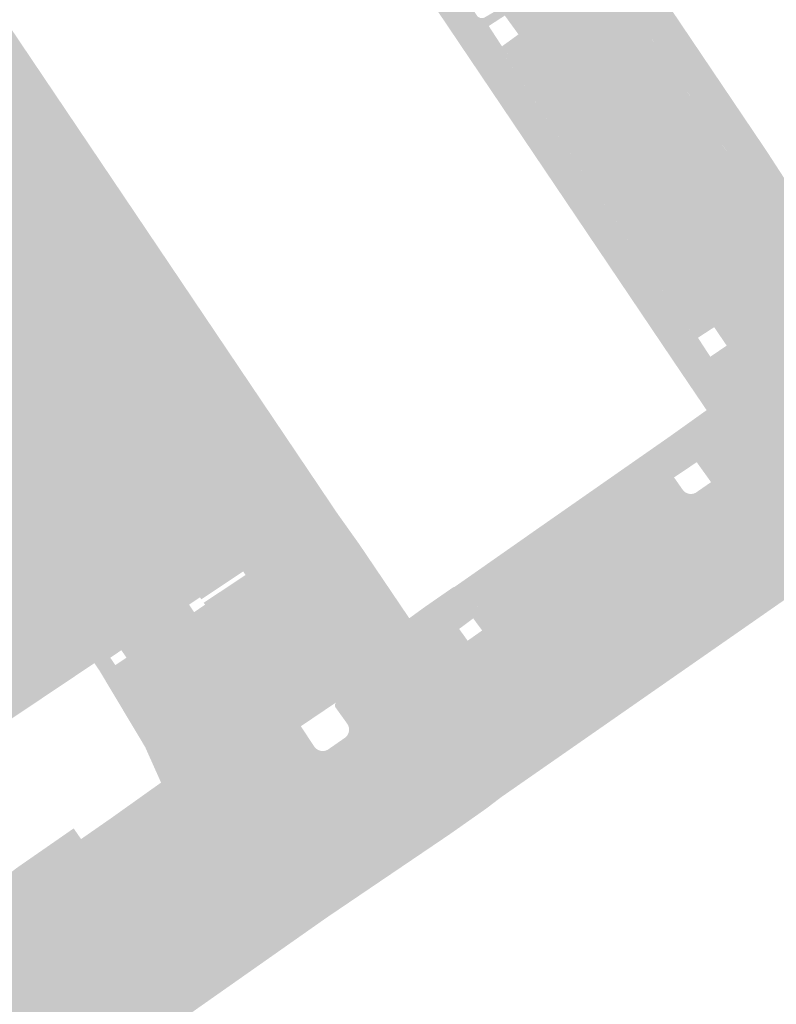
# Model space of a CAD drawing. Header units: inches. Extents: x 83502 to 84837, y 445986 to 447217.
# Tile 15 of 44: x 83841 to 83879, y 446818 to 446867. Entities that reach past the tile are written whole.
import ezdxf

# ---------------------------------------------------------------- set-up
doc = ezdxf.new("R2010")
doc.units = ezdxf.units.IN
doc.header["$MEASUREMENT"] = 0

msp = doc.modelspace()

# ---------------------------------------------------------------- hatches: boundary and pattern name
for points in [[(83819.489, 446897.715), (83856.627, 446842.523), (83852.022, 446839.461), (83851.905, 446839.636), (83849.814, 446838.245), (83849.747, 446838.345), (83849.199, 446837.976), (83849.327, 446837.785), (83845.943, 446835.507), (83845.814, 446835.697), (83845.259, 446835.323), (83845.387, 446835.133), (83844.713, 446834.684), (83844.467, 446835.051), (83814.984, 446815.288), (83812.049, 446813.321), (83807.072, 446820.726), (83806.988, 446820.852), (83809.91, 446822.814), (83809.016, 446824.14), (83809.211, 446824.271), (83810.05, 446823.024), (83813.726, 446825.496), (83812.889, 446826.741), (83813.404, 446827.087), (83813.09, 446827.554), (83836.274, 446843.13), (83831.757, 446849.854), (83831.234, 446849.503), (83828.848, 446853.056), (83827.406, 446855.288), (83829.764, 446856.895), (83827.584, 446860.169), (83825.268, 446858.6), (83817.398, 446870.785), (83819.469, 446872.205), (83817.317, 446875.47), (83815.275, 446874.073), (83807.414, 446886.244), (83809.238, 446887.459), (83807.023, 446890.716), (83805.292, 446889.53), (83798.428, 446900.158), (83799.988, 446901.192), (83799.897, 446901.331), (83805.313, 446905.062), (83805.881, 446904.217), (83808.578, 446906.031), (83812.062, 446908.376), (83812.237, 446908.493), (83812.297, 446908.404), (83813.983, 446905.898), (83815.652, 446903.417), (83819.489, 446897.715)], [(83858.024, 446884.599), (83868.088, 446869.592), (83868.799, 446868.575), (83878.629, 446853.937), (83879.164, 446853.213), (83876.365, 446851.394), (83875.877, 446852.145), (83866.097, 446866.737), (83865.439, 446867.748), (83855.284, 446882.711), (83854.497, 446883.962), (83848.097, 446893.453), (83850.883, 446895.27), (83857.343, 446885.639), (83858.024, 446884.599), (83858.024, 446884.599)], [(83857.771, 446876.156), (83863.599, 446867.446), (83863.632, 446867.406), (83863.692, 446867.361), (83863.762, 446867.332), (83863.837, 446867.321), (83863.912, 446867.329), (83863.983, 446867.355), (83864.025, 446867.384), (83864.823, 446867.846), (83864.86, 446867.868), (83864.898, 446867.886), (83864.939, 446867.901), (83864.98, 446867.911), (83865.022, 446867.919), (83865.065, 446867.922), (83865.108, 446867.921), (83865.15, 446867.916), (83865.192, 446867.907), (83865.233, 446867.895), (83865.272, 446867.879), (83865.31, 446867.859), (83865.346, 446867.836), (83865.38, 446867.809), (83865.411, 446867.78), (83865.439, 446867.748), (83865.818, 446867.166), (83865.389, 446866.9), (83864.99, 446867.45), (83864.187, 446866.928), (83864.545, 446866.377), (83863.104, 446865.485), (83852.275, 446881.567), (83853.754, 446882.429), (83854.015, 446882.067), (83854.83, 446882.61), (83854.626, 446882.937), (83855.004, 446883.157), (83855.284, 446882.711), (83855.296, 446882.678), (83855.305, 446882.645), (83855.311, 446882.61), (83855.314, 446882.576), (83855.314, 446882.541), (83855.311, 446882.506), (83855.304, 446882.472), (83855.295, 446882.438), (83855.283, 446882.405), (83855.267, 446882.374), (83855.249, 446882.344), (83855.228, 446882.316), (83855.205, 446882.29), (83855.18, 446882.266), (83855.165, 446882.255), (83854.37, 446881.71), (83854.312, 446881.632), (83854.278, 446881.548), (83854.266, 446881.458), (83854.277, 446881.368), (83854.306, 446881.295), (83857.103, 446877.131), (83857.174, 446877.071), (83857.257, 446877.033), (83857.349, 446877.018), (83857.44, 446877.029), (83857.518, 446877.061), (83857.539, 446877.081), (83857.556, 446877.093), (83857.574, 446877.104), (83857.592, 446877.114), (83857.611, 446877.122), (83857.631, 446877.128), (83857.651, 446877.133), (83857.672, 446877.135), (83857.693, 446877.136), (83857.713, 446877.136), (83857.734, 446877.133), (83857.754, 446877.129), (83857.774, 446877.123), (83857.793, 446877.115), (83857.812, 446877.106), (83857.83, 446877.095), (83857.846, 446877.083), (83857.862, 446877.069), (83857.876, 446877.054), (83857.889, 446877.038), (83857.901, 446877.021), (83857.911, 446877.003), (83857.929, 446876.988), (83857.946, 446876.972), (83857.961, 446876.955), (83857.975, 446876.936), (83857.987, 446876.917), (83857.998, 446876.896), (83858.006, 446876.874), (83858.013, 446876.852), (83858.018, 446876.829), (83858.021, 446876.806), (83858.022, 446876.783), (83858.021, 446876.76), (83858.018, 446876.737), (83858.013, 446876.714), (83858.006, 446876.692), (83857.997, 446876.671), (83857.987, 446876.65), (83857.975, 446876.63), (83857.961, 446876.612), (83857.945, 446876.594), (83857.929, 446876.579), (83857.911, 446876.564), (83857.891, 446876.551), (83857.871, 446876.54), (83857.825, 446876.498), (83857.775, 446876.42), (83857.749, 446876.33), (83857.749, 446876.237), (83857.771, 446876.156)], [(83878.075, 446860.685), (83881.566, 446855.305), (83881.653, 446855.185), (83880.188, 446854.228), (83879.825, 446854.752), (83879.017, 446854.216), (83879.365, 446853.69), (83878.992, 446853.446), (83878.629, 446853.937), (83878.612, 446853.974), (83878.598, 446854.011), (83878.588, 446854.05), (83878.58, 446854.09), (83878.576, 446854.13), (83878.575, 446854.17), (83878.578, 446854.21), (83878.584, 446854.25), (83878.593, 446854.289), (83878.607, 446854.331), (83878.624, 446854.372), (83878.646, 446854.411), (83878.671, 446854.448), (83878.699, 446854.483), (83878.73, 446854.515), (83878.764, 446854.543), (83878.8, 446854.569), (83879.621, 446855.034), (83879.66, 446855.119), (83879.68, 446855.196), (83879.685, 446855.276), (83879.678, 446855.335), (83876.829, 446859.542), (83876.772, 446859.59), (83876.696, 446859.624), (83876.614, 446859.636), (83876.531, 446859.626), (83876.45, 446859.591), (83876.418, 446859.562), (83876.401, 446859.55), (83876.383, 446859.539), (83876.365, 446859.529), (83876.346, 446859.521), (83876.326, 446859.515), (83876.306, 446859.51), (83876.285, 446859.508), (83876.264, 446859.507), (83876.244, 446859.507), (83876.223, 446859.51), (83876.203, 446859.514), (83876.183, 446859.52), (83876.164, 446859.528), (83876.145, 446859.537), (83876.127, 446859.548), (83876.111, 446859.561), (83876.095, 446859.574), (83876.081, 446859.589), (83876.068, 446859.606), (83876.056, 446859.623), (83876.046, 446859.641), (83876.028, 446859.656), (83876.011, 446859.672), (83875.996, 446859.689), (83875.982, 446859.708), (83875.97, 446859.727), (83875.959, 446859.748), (83875.951, 446859.77), (83875.944, 446859.792), (83875.939, 446859.815), (83875.936, 446859.838), (83875.935, 446859.861), (83875.936, 446859.884), (83875.939, 446859.907), (83875.944, 446859.93), (83875.951, 446859.952), (83875.96, 446859.973), (83875.97, 446859.994), (83875.982, 446860.014), (83875.996, 446860.032), (83876.012, 446860.05), (83876.028, 446860.065), (83876.046, 446860.08), (83876.066, 446860.093), (83876.106, 446860.115), (83876.164, 446860.19), (83876.194, 446860.25), (83876.213, 446860.314), (83876.219, 446860.381), (83876.213, 446860.448), (83876.193, 446860.519), (83870.603, 446868.881), (83870.515, 446868.942), (83870.425, 446868.975), (83870.329, 446868.986), (83870.234, 446868.973), (83870.157, 446868.942), (83869.434, 446868.465), (83869.389, 446868.445), (83869.342, 446868.429), (83869.294, 446868.417), (83869.246, 446868.41), (83869.196, 446868.407), (83869.147, 446868.409), (83869.098, 446868.415), (83869.05, 446868.426), (83869.003, 446868.441), (83868.958, 446868.46), (83868.914, 446868.483), (83868.873, 446868.51), (83868.835, 446868.541), (83868.799, 446868.575), (83868.586, 446868.88), (83868.953, 446869.107), (83869.113, 446868.856), (83869.992, 446869.431), (83869.843, 446869.659), (83871.386, 446870.615), (83878.075, 446860.685)], [(83870.615, 446868.863), (83876.187, 446860.527), (83876.199, 446860.496), (83876.208, 446860.464), (83876.214, 446860.431), (83876.218, 446860.398), (83876.217, 446860.364), (83876.214, 446860.331), (83876.208, 446860.298), (83876.199, 446860.266), (83876.187, 446860.235), (83876.171, 446860.205), (83876.154, 446860.177), (83876.133, 446860.151), (83876.111, 446860.126), (83876.086, 446860.104), (83876.066, 446860.093), (83876.046, 446860.08), (83876.028, 446860.065), (83876.012, 446860.05), (83875.996, 446860.032), (83875.982, 446860.014), (83875.97, 446859.994), (83875.96, 446859.973), (83875.951, 446859.952), (83875.944, 446859.93), (83875.939, 446859.907), (83875.936, 446859.884), (83875.935, 446859.861), (83875.936, 446859.838), (83875.939, 446859.815), (83875.944, 446859.792), (83875.951, 446859.77), (83875.959, 446859.748), (83875.97, 446859.727), (83875.982, 446859.708), (83875.996, 446859.689), (83876.011, 446859.672), (83876.028, 446859.656), (83876.046, 446859.641), (83876.056, 446859.623), (83876.068, 446859.606), (83876.081, 446859.589), (83876.095, 446859.574), (83876.111, 446859.561), (83876.127, 446859.548), (83876.145, 446859.537), (83876.164, 446859.528), (83876.183, 446859.52), (83876.203, 446859.514), (83876.223, 446859.51), (83876.244, 446859.507), (83876.264, 446859.507), (83876.285, 446859.508), (83876.306, 446859.51), (83876.326, 446859.515), (83876.346, 446859.521), (83876.365, 446859.529), (83876.383, 446859.539), (83876.401, 446859.55), (83876.418, 446859.562), (83876.433, 446859.576), (83876.456, 446859.591), (83876.48, 446859.604), (83876.506, 446859.615), (83876.532, 446859.623), (83876.559, 446859.629), (83876.586, 446859.633), (83876.614, 446859.634), (83876.641, 446859.632), (83876.668, 446859.628), (83876.695, 446859.621), (83876.721, 446859.613), (83876.746, 446859.601), (83876.771, 446859.588), (83876.793, 446859.572), (83876.814, 446859.555), (83876.834, 446859.535), (83879.678, 446855.335), (83879.683, 446855.296), (83879.684, 446855.256), (83879.681, 446855.216), (83879.675, 446855.177), (83879.665, 446855.139), (83879.652, 446855.101), (83879.636, 446855.065), (83879.616, 446855.031), (83878.8, 446854.569), (83878.764, 446854.543), (83878.73, 446854.515), (83878.699, 446854.483), (83878.671, 446854.448), (83878.646, 446854.411), (83878.624, 446854.372), (83878.607, 446854.331), (83878.593, 446854.289), (83878.584, 446854.25), (83878.578, 446854.21), (83878.575, 446854.17), (83878.576, 446854.13), (83878.58, 446854.09), (83878.588, 446854.05), (83878.598, 446854.011), (83878.612, 446853.974), (83878.629, 446853.937), (83868.799, 446868.575), (83868.835, 446868.541), (83868.873, 446868.51), (83868.914, 446868.483), (83868.958, 446868.46), (83869.003, 446868.441), (83869.05, 446868.426), (83869.098, 446868.415), (83869.147, 446868.409), (83869.196, 446868.407), (83869.246, 446868.41), (83869.294, 446868.417), (83869.342, 446868.429), (83869.389, 446868.445), (83869.434, 446868.465), (83870.146, 446868.935), (83870.175, 446868.949), (83870.204, 446868.961), (83870.235, 446868.971), (83870.266, 446868.978), (83870.297, 446868.982), (83870.329, 446868.983), (83870.361, 446868.983), (83870.393, 446868.979), (83870.424, 446868.973), (83870.455, 446868.964), (83870.485, 446868.953), (83870.514, 446868.939), (83870.541, 446868.923), (83870.567, 446868.905), (83870.592, 446868.885), (83870.615, 446868.863), (83870.615, 446868.863)], [(83874.65, 446851.331), (83874.979, 446850.825), (83873.588, 446849.917), (83873.498, 446850.05), (83863.104, 446865.485), (83864.545, 446866.377), (83864.848, 446865.912), (83865.672, 446866.509), (83865.389, 446866.9), (83865.818, 446867.166), (83866.097, 446866.737), (83866.116, 446866.702), (83866.131, 446866.665), (83866.143, 446866.627), (83866.152, 446866.587), (83866.158, 446866.548), (83866.16, 446866.508), (83866.158, 446866.468), (83866.153, 446866.428), (83866.145, 446866.389), (83866.133, 446866.351), (83866.118, 446866.313), (83866.1, 446866.278), (83866.079, 446866.243), (83866.055, 446866.211), (83866.028, 446866.181), (83865.999, 446866.154), (83865.97, 446866.131), (83865.23, 446865.637), (83865.184, 446865.605), (83865.129, 446865.54), (83865.094, 446865.464), (83865.079, 446865.381), (83865.087, 446865.297), (83865.115, 446865.221), (83874.138, 446851.812), (83874.159, 446851.768), (83874.222, 446851.717), (83874.301, 446851.698), (83874.38, 446851.715), (83874.44, 446851.761), (83875.258, 446852.243), (83875.291, 446852.263), (83875.325, 446852.28), (83875.36, 446852.294), (83875.397, 446852.306), (83875.434, 446852.314), (83875.472, 446852.319), (83875.511, 446852.321), (83875.549, 446852.319), (83875.587, 446852.315), (83875.624, 446852.307), (83875.661, 446852.297), (83875.697, 446852.283), (83875.731, 446852.267), (83875.764, 446852.247), (83875.796, 446852.225), (83875.825, 446852.201), (83875.852, 446852.174), (83875.877, 446852.145), (83876.211, 446851.63), (83875.799, 446851.361), (83875.461, 446851.859), (83874.65, 446851.331)], [(83866.097, 446866.737), (83875.877, 446852.145), (83875.852, 446852.174), (83875.825, 446852.201), (83875.796, 446852.225), (83875.764, 446852.247), (83875.731, 446852.267), (83875.697, 446852.283), (83875.661, 446852.297), (83875.624, 446852.307), (83875.587, 446852.315), (83875.549, 446852.319), (83875.511, 446852.321), (83875.472, 446852.319), (83875.434, 446852.314), (83875.397, 446852.306), (83875.36, 446852.294), (83875.325, 446852.28), (83875.291, 446852.263), (83875.258, 446852.243), (83874.43, 446851.755), (83874.418, 446851.744), (83874.406, 446851.735), (83874.392, 446851.726), (83874.378, 446851.719), (83874.363, 446851.713), (83874.348, 446851.708), (83874.332, 446851.705), (83874.317, 446851.703), (83874.301, 446851.703), (83874.285, 446851.704), (83874.269, 446851.706), (83874.254, 446851.71), (83874.238, 446851.715), (83874.224, 446851.721), (83874.21, 446851.729), (83874.197, 446851.738), (83874.184, 446851.748), (83874.173, 446851.759), (83874.162, 446851.771), (83874.153, 446851.784), (83874.145, 446851.798), (83874.138, 446851.812), (83865.133, 446865.195), (83865.119, 446865.219), (83865.107, 446865.244), (83865.097, 446865.27), (83865.09, 446865.297), (83865.085, 446865.325), (83865.082, 446865.353), (83865.082, 446865.381), (83865.084, 446865.408), (83865.089, 446865.436), (83865.096, 446865.463), (83865.106, 446865.489), (83865.118, 446865.515), (83865.132, 446865.539), (83865.148, 446865.562), (83865.166, 446865.583), (83865.185, 446865.603), (83865.207, 446865.621), (83865.23, 446865.637), (83865.934, 446866.107), (83865.968, 446866.129), (83865.999, 446866.154), (83866.028, 446866.181), (83866.055, 446866.211), (83866.079, 446866.243), (83866.1, 446866.278), (83866.118, 446866.313), (83866.133, 446866.351), (83866.145, 446866.389), (83866.153, 446866.428), (83866.158, 446866.468), (83866.16, 446866.508), (83866.158, 446866.548), (83866.152, 446866.587), (83866.143, 446866.627), (83866.131, 446866.665), (83866.116, 446866.702), (83866.097, 446866.737), (83866.097, 446866.737)], [(83887.881, 446852.365), (83889.724, 446849.695), (83889.024, 446849.212), (83876.569, 446840.854), (83876.076, 446840.513), (83874.116, 446843.278), (83874.561, 446843.591), (83874.606, 446843.623), (83875.304, 446844.107), (83874.588, 446845.104), (83873.455, 446844.342), (83873.332, 446844.541), (83873.323, 446844.553), (83873.312, 446844.565), (83873.301, 446844.576), (83873.289, 446844.585), (83873.276, 446844.594), (83873.262, 446844.601), (83873.248, 446844.607), (83873.233, 446844.612), (83873.218, 446844.616), (83873.203, 446844.618), (83873.188, 446844.619), (83873.172, 446844.618), (83873.157, 446844.617), (83873.141, 446844.614), (83873.127, 446844.609), (83873.112, 446844.604), (83873.098, 446844.597), (83873.085, 446844.588), (83873.073, 446844.579), (83873.061, 446844.569), (83872.255, 446845.704), (83873.243, 446846.394), (83875.083, 446847.708), (83874.382, 446848.743), (83876.965, 446850.472), (83876.365, 446851.394), (83879.164, 446853.213), (83879.819, 446852.327), (83880.383, 446851.583), (83881.336, 446850.943), (83882.26, 446850.637), (83883.154, 446850.645), (83884.225, 446850.745), (83885.079, 446850.909), (83885.928, 446851.287), (83886.644, 446851.634), (83887.181, 446851.882), (83887.881, 446852.365), (83887.881, 446852.365)], [(83876.965, 446850.472), (83874.382, 446848.743), (83873.588, 446849.917), (83874.979, 446850.825), (83875.268, 446850.381), (83876.087, 446850.938), (83875.799, 446851.361), (83876.211, 446851.63), (83876.365, 446851.394), (83876.965, 446850.472)], [(83889.604, 446845.62), (83885.502, 446842.761), (83881.391, 446839.897), (83878.144, 446837.635), (83877.007, 446839.235), (83876.968, 446839.398), (83876.435, 446840.157), (83876.413, 446840.194), (83876.394, 446840.234), (83876.379, 446840.274), (83876.367, 446840.316), (83876.359, 446840.359), (83876.354, 446840.402), (83876.353, 446840.446), (83876.356, 446840.489), (83876.362, 446840.532), (83876.372, 446840.574), (83876.386, 446840.616), (83876.403, 446840.656), (83876.423, 446840.694), (83876.447, 446840.731), (83876.473, 446840.766), (83876.503, 446840.798), (83876.535, 446840.827), (83876.569, 446840.854), (83889.024, 446849.212), (83889.724, 446849.695), (83889.958, 446849.857), (83891.851, 446847.185), (83889.604, 446845.62), (83889.604, 446845.62)], [(83867.803, 446840.933), (83863.691, 446838.055), (83863.673, 446838.038), (83863.652, 446838.012), (83863.636, 446837.982), (83863.626, 446837.951), (83863.621, 446837.918), (83863.621, 446837.884), (83863.627, 446837.852), (83863.638, 446837.82), (83863.652, 446837.796), (83864.24, 446836.962), (83864.263, 446836.923), (83864.283, 446836.882), (83864.299, 446836.84), (83864.31, 446836.796), (83864.318, 446836.751), (83864.322, 446836.706), (83864.321, 446836.661), (83864.316, 446836.616), (83864.307, 446836.572), (83864.294, 446836.528), (83864.277, 446836.486), (83864.256, 446836.446), (83864.232, 446836.408), (83864.204, 446836.372), (83864.173, 446836.339), (83864.139, 446836.309), (83863.792, 446836.64), (83863.857, 446836.686), (83863.409, 446837.289), (83863.243, 446837.164), (83861.871, 446838.474), (83862.382, 446838.828), (83862.492, 446838.875), (83866.57, 446841.734), (83872.255, 446845.704), (83873.061, 446844.569), (83868.956, 446841.723), (83867.803, 446840.933)], [(83874.116, 446843.278), (83869.411, 446839.972), (83869.441, 446840.005), (83869.469, 446840.041), (83869.493, 446840.079), (83869.514, 446840.119), (83869.531, 446840.161), (83869.544, 446840.204), (83869.554, 446840.248), (83869.56, 446840.291), (83869.561, 446840.334), (83869.56, 446840.378), (83869.554, 446840.421), (83869.545, 446840.463), (83869.532, 446840.505), (83869.516, 446840.545), (83869.497, 446840.584), (83869.474, 446840.621), (83868.911, 446841.444), (83868.901, 446841.461), (83868.893, 446841.478), (83868.887, 446841.496), (83868.882, 446841.515), (83868.879, 446841.534), (83868.877, 446841.553), (83868.878, 446841.573), (83868.88, 446841.592), (83868.884, 446841.611), (83868.89, 446841.629), (83868.897, 446841.647), (83868.906, 446841.665), (83868.916, 446841.681), (83868.928, 446841.696), (83868.942, 446841.71), (83868.956, 446841.723), (83873.061, 446844.569), (83873.073, 446844.579), (83873.085, 446844.588), (83873.098, 446844.597), (83873.112, 446844.604), (83873.127, 446844.609), (83873.141, 446844.614), (83873.157, 446844.617), (83873.172, 446844.618), (83873.188, 446844.619), (83873.203, 446844.618), (83873.218, 446844.616), (83873.233, 446844.612), (83873.248, 446844.607), (83873.262, 446844.601), (83873.276, 446844.594), (83873.289, 446844.585), (83873.301, 446844.576), (83873.312, 446844.565), (83873.323, 446844.553), (83873.332, 446844.541), (83873.455, 446844.342), (83873.899, 446843.709), (83873.929, 446843.674), (83873.962, 446843.642), (83873.998, 446843.613), (83874.036, 446843.587), (83874.076, 446843.566), (83874.118, 446843.547), (83874.162, 446843.533), (83874.207, 446843.523), (83874.253, 446843.517), (83874.299, 446843.515), (83874.345, 446843.518), (83874.39, 446843.524), (83874.435, 446843.535), (83874.479, 446843.55), (83874.521, 446843.568), (83874.561, 446843.591), (83874.116, 446843.278), (83874.116, 446843.278)], [(83876.076, 446840.513), (83862.726, 446831.283), (83861.84, 446830.661), (83861.803, 446830.639), (83861.769, 446830.613), (83861.736, 446830.584), (83861.707, 446830.553), (83861.68, 446830.519), (83861.657, 446830.482), (83861.637, 446830.444), (83861.621, 446830.404), (83851.994, 446823.715), (83852.736, 446822.534), (83852.707, 446822.568), (83852.676, 446822.6), (83852.642, 446822.628), (83852.605, 446822.654), (83852.567, 446822.676), (83852.527, 446822.695), (83852.485, 446822.71), (83852.442, 446822.721), (83852.398, 446822.729), (83852.354, 446822.733), (83852.309, 446822.733), (83852.265, 446822.729), (83852.222, 446822.721), (83852.179, 446822.71), (83852.137, 446822.694), (83852.097, 446822.676), (83852.058, 446822.653), (83852.022, 446822.628), (83850.235, 446821.351), (83847.688, 446824.915), (83848.705, 446825.642), (83856.149, 446830.728), (83856.998, 446831.318), (83862.216, 446834.949), (83864.139, 446836.309), (83869.302, 446839.896), (83869.411, 446839.972), (83874.116, 446843.278), (83876.076, 446840.513), (83876.076, 446840.513)], [(83857.702, 446841.014), (83853.914, 446838.383), (83854.929, 446836.884), (83846.787, 446831.213), (83844.713, 446834.684), (83845.387, 446835.133), (83845.51, 446834.95), (83846.066, 446835.324), (83845.943, 446835.507), (83849.327, 446837.785), (83849.45, 446837.602), (83849.998, 446837.972), (83849.931, 446838.071), (83852.022, 446839.461), (83856.627, 446842.523), (83857.702, 446841.014), (83857.702, 446841.014)], [(83868.911, 446841.444), (83869.474, 446840.621), (83869.497, 446840.584), (83869.516, 446840.545), (83869.532, 446840.505), (83869.545, 446840.463), (83869.554, 446840.421), (83869.56, 446840.378), (83869.561, 446840.334), (83869.56, 446840.291), (83869.554, 446840.248), (83869.544, 446840.204), (83869.531, 446840.161), (83869.514, 446840.119), (83869.493, 446840.079), (83869.469, 446840.041), (83869.441, 446840.005), (83869.411, 446839.972), (83869.302, 446839.896), (83869.263, 446839.878), (83869.222, 446839.863), (83869.181, 446839.851), (83869.138, 446839.844), (83869.095, 446839.839), (83869.052, 446839.839), (83869.009, 446839.842), (83868.966, 446839.849), (83868.923, 446839.86), (83868.881, 446839.874), (83868.84, 446839.893), (83868.801, 446839.914), (83868.764, 446839.939), (83868.73, 446839.967), (83868.698, 446839.998), (83868.669, 446840.032), (83868.643, 446840.068), (83868.082, 446840.871), (83868.069, 446840.886), (83868.056, 446840.899), (83868.041, 446840.912), (83868.025, 446840.923), (83868.008, 446840.932), (83867.991, 446840.94), (83867.973, 446840.947), (83867.954, 446840.952), (83867.935, 446840.955), (83867.916, 446840.957), (83867.896, 446840.957), (83867.877, 446840.956), (83867.858, 446840.952), (83867.839, 446840.948), (83867.821, 446840.941), (83867.803, 446840.933), (83868.956, 446841.723), (83868.942, 446841.71), (83868.928, 446841.696), (83868.916, 446841.681), (83868.906, 446841.665), (83868.897, 446841.647), (83868.89, 446841.629), (83868.884, 446841.611), (83868.88, 446841.592), (83868.878, 446841.573), (83868.877, 446841.553), (83868.879, 446841.534), (83868.882, 446841.515), (83868.887, 446841.496), (83868.893, 446841.478), (83868.901, 446841.461), (83868.911, 446841.444), (83868.911, 446841.444)], [(83858.712, 446839.519), (83854.929, 446836.884), (83853.914, 446838.383), (83857.702, 446841.014), (83858.712, 446839.519), (83858.712, 446839.519)], [(83877.007, 446839.235), (83876.87, 446838.954), (83864.415, 446830.28), (83864.393, 446830.267), (83864.37, 446830.256), (83864.346, 446830.247), (83864.321, 446830.241), (83864.296, 446830.236), (83864.27, 446830.233), (83864.245, 446830.233), (83864.219, 446830.235), (83864.194, 446830.239), (83864.169, 446830.245), (83864.145, 446830.253), (83864.122, 446830.264), (83864.099, 446830.276), (83864.078, 446830.29), (83864.058, 446830.306), (83864.039, 446830.324), (83864.022, 446830.343), (83864.007, 446830.363), (83863.426, 446831.202), (83863.385, 446831.237), (83863.342, 446831.269), (83863.295, 446831.296), (83863.246, 446831.319), (83863.195, 446831.338), (83863.143, 446831.351), (83863.09, 446831.36), (83863.036, 446831.364), (83862.982, 446831.363), (83862.928, 446831.356), (83862.875, 446831.345), (83862.824, 446831.329), (83862.774, 446831.308), (83862.726, 446831.283), (83876.076, 446840.513), (83876.569, 446840.854), (83876.535, 446840.827), (83876.503, 446840.798), (83876.473, 446840.766), (83876.447, 446840.731), (83876.423, 446840.694), (83876.403, 446840.656), (83876.386, 446840.616), (83876.372, 446840.574), (83876.362, 446840.532), (83876.356, 446840.489), (83876.353, 446840.446), (83876.354, 446840.402), (83876.359, 446840.359), (83876.367, 446840.316), (83876.379, 446840.274), (83876.394, 446840.234), (83876.413, 446840.194), (83876.435, 446840.157), (83876.968, 446839.398), (83877.007, 446839.235), (83877.007, 446839.235)], [(83869.302, 446839.896), (83864.139, 446836.309), (83864.173, 446836.339), (83864.204, 446836.372), (83864.232, 446836.408), (83864.256, 446836.446), (83864.277, 446836.486), (83864.294, 446836.528), (83864.307, 446836.572), (83864.316, 446836.616), (83864.321, 446836.661), (83864.322, 446836.706), (83864.318, 446836.751), (83864.31, 446836.796), (83864.299, 446836.84), (83864.283, 446836.882), (83864.263, 446836.923), (83864.24, 446836.962), (83863.66, 446837.785), (83863.651, 446837.799), (83863.642, 446837.813), (83863.636, 446837.828), (83863.63, 446837.844), (83863.626, 446837.86), (83863.623, 446837.876), (83863.621, 446837.893), (83863.621, 446837.909), (83863.622, 446837.926), (83863.625, 446837.942), (83863.629, 446837.959), (83863.634, 446837.974), (83863.64, 446837.99), (83863.648, 446838.004), (83863.657, 446838.018), (83863.667, 446838.031), (83863.679, 446838.044), (83863.691, 446838.055), (83867.803, 446840.933), (83867.821, 446840.941), (83867.839, 446840.948), (83867.858, 446840.952), (83867.877, 446840.956), (83867.896, 446840.957), (83867.916, 446840.957), (83867.935, 446840.955), (83867.954, 446840.952), (83867.973, 446840.947), (83867.991, 446840.94), (83868.008, 446840.932), (83868.025, 446840.923), (83868.041, 446840.912), (83868.056, 446840.899), (83868.069, 446840.886), (83868.082, 446840.871), (83868.643, 446840.068), (83868.669, 446840.032), (83868.698, 446839.998), (83868.73, 446839.967), (83868.764, 446839.939), (83868.801, 446839.914), (83868.84, 446839.893), (83868.881, 446839.874), (83868.923, 446839.86), (83868.966, 446839.849), (83869.009, 446839.842), (83869.052, 446839.839), (83869.095, 446839.839), (83869.138, 446839.844), (83869.181, 446839.851), (83869.222, 446839.863), (83869.263, 446839.878), (83869.302, 446839.896), (83869.302, 446839.896)], [(83860.213, 446837.296), (83856.436, 446834.656), (83854.929, 446836.884), (83858.712, 446839.519), (83860.213, 446837.296), (83860.213, 446837.296)], [(83869.068, 446831.311), (83864.794, 446828.334), (83864.067, 446827.777), (83862.232, 446826.486), (83856.075, 446822.314), (83851.065, 446818.79), (83849.625, 446820.915), (83850.235, 446821.351), (83852.022, 446822.628), (83852.058, 446822.653), (83852.097, 446822.676), (83852.137, 446822.694), (83852.179, 446822.71), (83852.222, 446822.721), (83852.265, 446822.729), (83852.309, 446822.733), (83852.354, 446822.733), (83852.398, 446822.729), (83852.442, 446822.721), (83852.485, 446822.71), (83852.527, 446822.695), (83852.567, 446822.676), (83852.605, 446822.654), (83852.642, 446822.628), (83852.676, 446822.6), (83852.707, 446822.568), (83852.736, 446822.534), (83852.762, 446822.511), (83852.789, 446822.491), (83852.818, 446822.472), (83852.849, 446822.457), (83852.881, 446822.444), (83852.913, 446822.434), (83852.947, 446822.427), (83852.981, 446822.423), (83853.015, 446822.422), (83853.05, 446822.424), (83853.083, 446822.428), (83853.117, 446822.436), (83853.149, 446822.447), (83853.181, 446822.46), (83862.222, 446828.742), (83862.242, 446828.76), (83862.26, 446828.781), (83862.276, 446828.802), (83862.29, 446828.826), (83862.303, 446828.85), (83862.312, 446828.875), (83862.32, 446828.901), (83862.325, 446828.928), (83862.328, 446828.955), (83862.328, 446828.982), (83862.326, 446829.009), (83862.321, 446829.036), (83862.314, 446829.062), (83862.305, 446829.087), (83862.294, 446829.112), (83862.28, 446829.135), (83861.688, 446829.968), (83861.666, 446830), (83861.647, 446830.033), (83861.631, 446830.068), (83861.618, 446830.103), (83861.607, 446830.14), (83861.6, 446830.178), (83861.596, 446830.216), (83861.595, 446830.254), (83861.597, 446830.292), (83861.602, 446830.33), (83861.61, 446830.367), (83861.621, 446830.404), (83861.637, 446830.444), (83861.657, 446830.482), (83861.68, 446830.519), (83861.707, 446830.553), (83861.736, 446830.584), (83861.769, 446830.613), (83861.803, 446830.639), (83861.84, 446830.661), (83862.726, 446831.283), (83862.774, 446831.308), (83862.824, 446831.329), (83862.875, 446831.345), (83862.928, 446831.356), (83862.982, 446831.363), (83863.036, 446831.364), (83863.09, 446831.36), (83863.143, 446831.351), (83863.195, 446831.338), (83863.246, 446831.319), (83863.295, 446831.296), (83863.342, 446831.269), (83863.385, 446831.237), (83863.426, 446831.202), (83864.007, 446830.363), (83864.022, 446830.343), (83864.039, 446830.324), (83864.058, 446830.306), (83864.078, 446830.29), (83864.099, 446830.276), (83864.122, 446830.264), (83864.145, 446830.253), (83864.169, 446830.245), (83864.194, 446830.239), (83864.219, 446830.235), (83864.245, 446830.233), (83864.27, 446830.233), (83864.296, 446830.236), (83864.321, 446830.241), (83864.346, 446830.247), (83864.37, 446830.256), (83864.393, 446830.267), (83864.415, 446830.28), (83876.87, 446838.954), (83877.007, 446839.235), (83878.144, 446837.635), (83877.281, 446837.033), (83873.08, 446834.107), (83869.068, 446831.311), (83869.068, 446831.311)], [(83861.871, 446838.474), (83863.243, 446837.164), (83862.707, 446836.763), (83863.131, 446836.173), (83863.792, 446836.64), (83864.139, 446836.309), (83862.216, 446834.949), (83862.18, 446834.928), (83862.142, 446834.909), (83862.102, 446834.894), (83862.062, 446834.883), (83862.021, 446834.874), (83861.979, 446834.87), (83861.937, 446834.868), (83861.895, 446834.87), (83861.853, 446834.876), (83861.812, 446834.885), (83861.772, 446834.897), (83861.733, 446834.913), (83861.695, 446834.932), (83861.659, 446834.954), (83861.625, 446834.979), (83861.593, 446835.006), (83861.564, 446835.037), (83861.537, 446835.069), (83860.959, 446835.913), (83860.951, 446835.926), (83860.938, 446835.944), (83860.916, 446835.965), (83860.891, 446835.982), (83860.863, 446835.994), (83860.834, 446836.001), (83860.803, 446836.002), (83860.773, 446835.998), (83860.745, 446835.989), (83860.718, 446835.975), (83860.694, 446835.956), (83860.679, 446835.939), (83857.206, 446833.531), (83856.436, 446834.656), (83860.213, 446837.296), (83860.944, 446837.83), (83861.871, 446838.474)], [(83855.365, 446831.021), (83848.734, 446826.462), (83848.821, 446826.34), (83848.845, 446826.303), (83848.866, 446826.265), (83848.883, 446826.225), (83848.896, 446826.183), (83848.906, 446826.141), (83848.912, 446826.098), (83848.915, 446826.054), (83848.913, 446826.01), (83848.908, 446825.967), (83848.899, 446825.924), (83848.886, 446825.882), (83848.87, 446825.842), (83848.85, 446825.803), (83848.827, 446825.766), (83848.801, 446825.731), (83848.771, 446825.699), (83848.739, 446825.669), (83848.705, 446825.642), (83847.688, 446824.915), (83847.078, 446824.479), (83846.376, 446823.977), (83846.011, 446824.497), (83844.978, 446825.971), (83845.715, 446826.488), (83845.251, 446827.259), (83847.798, 446829.074), (83847.002, 446830.854), (83846.787, 446831.213), (83854.929, 446836.884), (83856.436, 446834.656), (83857.206, 446833.531), (83856.572, 446833.098), (83854.789, 446831.892), (83855.365, 446831.021), (83855.365, 446831.021)], [(83862.216, 446834.949), (83856.998, 446831.318), (83857.031, 446831.345), (83857.062, 446831.375), (83857.09, 446831.408), (83857.115, 446831.443), (83857.138, 446831.479), (83857.157, 446831.518), (83857.173, 446831.558), (83857.185, 446831.599), (83857.194, 446831.641), (83857.199, 446831.684), (83857.201, 446831.727), (83857.199, 446831.77), (83857.194, 446831.813), (83857.185, 446831.855), (83857.172, 446831.896), (83857.156, 446831.936), (83857.137, 446831.974), (83857.114, 446832.011), (83856.532, 446832.823), (83856.522, 446832.839), (83856.514, 446832.856), (83856.507, 446832.874), (83856.502, 446832.892), (83856.498, 446832.91), (83856.496, 446832.929), (83856.496, 446832.948), (83856.498, 446832.967), (83856.501, 446832.984), (83856.506, 446833), (83856.511, 446833.016), (83856.518, 446833.032), (83856.527, 446833.047), (83856.537, 446833.061), (83856.547, 446833.074), (83856.559, 446833.087), (83856.572, 446833.098), (83857.206, 446833.531), (83860.679, 446835.939), (83860.689, 446835.95), (83860.7, 446835.961), (83860.712, 446835.97), (83860.724, 446835.978), (83860.738, 446835.985), (83860.752, 446835.991), (83860.766, 446835.996), (83860.781, 446835.999), (83860.796, 446836.001), (83860.811, 446836.002), (83860.826, 446836.001), (83860.841, 446835.999), (83860.856, 446835.996), (83860.87, 446835.991), (83860.884, 446835.985), (83860.897, 446835.978), (83860.91, 446835.969), (83860.922, 446835.96), (83860.932, 446835.95), (83860.942, 446835.938), (83860.951, 446835.926), (83860.959, 446835.913), (83861.537, 446835.069), (83861.564, 446835.037), (83861.593, 446835.006), (83861.625, 446834.979), (83861.659, 446834.954), (83861.695, 446834.932), (83861.733, 446834.913), (83861.772, 446834.897), (83861.812, 446834.885), (83861.853, 446834.876), (83861.895, 446834.87), (83861.937, 446834.868), (83861.979, 446834.87), (83862.021, 446834.874), (83862.062, 446834.883), (83862.102, 446834.894), (83862.142, 446834.909), (83862.18, 446834.928), (83862.216, 446834.949), (83862.216, 446834.949)], [(83856.149, 446830.728), (83848.705, 446825.642), (83848.739, 446825.669), (83848.771, 446825.699), (83848.801, 446825.731), (83848.827, 446825.766), (83848.85, 446825.803), (83848.87, 446825.842), (83848.886, 446825.882), (83848.899, 446825.924), (83848.908, 446825.967), (83848.913, 446826.01), (83848.915, 446826.054), (83848.912, 446826.098), (83848.906, 446826.141), (83848.896, 446826.183), (83848.883, 446826.225), (83848.866, 446826.265), (83848.845, 446826.303), (83848.821, 446826.34), (83848.734, 446826.462), (83855.365, 446831.021), (83855.456, 446830.883), (83855.483, 446830.846), (83855.512, 446830.812), (83855.545, 446830.781), (83855.58, 446830.753), (83855.618, 446830.728), (83855.658, 446830.706), (83855.699, 446830.688), (83855.742, 446830.674), (83855.786, 446830.663), (83855.833, 446830.656), (83855.88, 446830.654), (83855.927, 446830.656), (83855.974, 446830.662), (83856.02, 446830.672), (83856.064, 446830.687), (83856.108, 446830.705), (83856.149, 446830.728), (83856.149, 446830.728)], [(83862.222, 446828.742), (83853.181, 446822.46), (83853.149, 446822.447), (83853.117, 446822.436), (83853.083, 446822.428), (83853.05, 446822.424), (83853.015, 446822.422), (83852.981, 446822.423), (83852.947, 446822.427), (83852.913, 446822.434), (83852.881, 446822.444), (83852.849, 446822.457), (83852.818, 446822.472), (83852.789, 446822.491), (83852.762, 446822.511), (83852.736, 446822.534), (83851.994, 446823.715), (83861.621, 446830.404), (83861.61, 446830.367), (83861.602, 446830.33), (83861.597, 446830.292), (83861.595, 446830.254), (83861.596, 446830.216), (83861.6, 446830.178), (83861.607, 446830.14), (83861.618, 446830.103), (83861.631, 446830.068), (83861.647, 446830.033), (83861.666, 446830), (83861.688, 446829.968), (83862.28, 446829.135), (83862.294, 446829.112), (83862.305, 446829.087), (83862.314, 446829.062), (83862.321, 446829.036), (83862.326, 446829.009), (83862.328, 446828.982), (83862.328, 446828.955), (83862.325, 446828.928), (83862.32, 446828.901), (83862.312, 446828.875), (83862.303, 446828.85), (83862.29, 446828.826), (83862.276, 446828.802), (83862.26, 446828.781), (83862.242, 446828.76), (83862.222, 446828.742), (83862.222, 446828.742)], [(83844.978, 446825.971), (83836.056, 446819.714), (83835.237, 446819.14), (83834.88, 446819.622), (83839.45, 446822.811), (83838.897, 446823.619), (83840.175, 446824.492), (83840.596, 446824.815), (83841.949, 446825.755), (83842.056, 446825.829), (83843.427, 446826.782), (83843.798, 446826.248), (83845.251, 446827.259), (83845.715, 446826.488), (83844.978, 446825.971), (83844.978, 446825.971)], [(83846.011, 446824.497), (83837.089, 446818.24), (83836.056, 446819.714), (83844.978, 446825.971), (83846.011, 446824.497), (83846.011, 446824.497)], [(83847.294, 446815.138), (83844.556, 446813.269), (83844.106, 446813.931), (83841.375, 446812.015), (83840.082, 446811.116), (83838.798, 446812.962), (83838.675, 446812.877), (83838.442, 446813.223), (83838.418, 446813.259), (83838.397, 446813.297), (83838.379, 446813.337), (83838.364, 446813.378), (83838.353, 446813.42), (83838.346, 446813.463), (83838.342, 446813.507), (83838.342, 446813.551), (83838.345, 446813.594), (83838.352, 446813.637), (83838.363, 446813.679), (83838.377, 446813.72), (83838.394, 446813.76), (83838.415, 446813.799), (83838.439, 446813.835), (83838.465, 446813.87), (83838.495, 446813.902), (83838.527, 446813.931), (83838.141, 446813.663), (83835.984, 446816.776), (83835.904, 446816.742), (83835.821, 446816.716), (83835.736, 446816.697), (83835.65, 446816.686), (83835.563, 446816.683), (83835.477, 446816.688), (83835.391, 446816.7), (83835.306, 446816.72), (83835.224, 446816.748), (83835.144, 446816.782), (83835.068, 446816.824), (83834.996, 446816.873), (83834.929, 446816.928), (83834.867, 446816.988), (83834.81, 446817.054), (83834.76, 446817.125), (83834.549, 446817.437), (83834.133, 446818.007), (83833.584, 446818.744), (83834.88, 446819.622), (83835.237, 446819.14), (83836.056, 446819.714), (83837.089, 446818.24), (83846.011, 446824.497), (83846.376, 446823.977), (83847.078, 446824.479), (83847.688, 446824.915), (83850.235, 446821.351), (83849.625, 446820.915), (83851.065, 446818.79), (83849.546, 446817.722), (83846.85, 446815.803), (83847.294, 446815.138), (83847.294, 446815.138)]]:
    msp.add_hatch(color=256).paths.add_polyline_path(points, flags=0)

doc.saveas('drawing.dxf')
